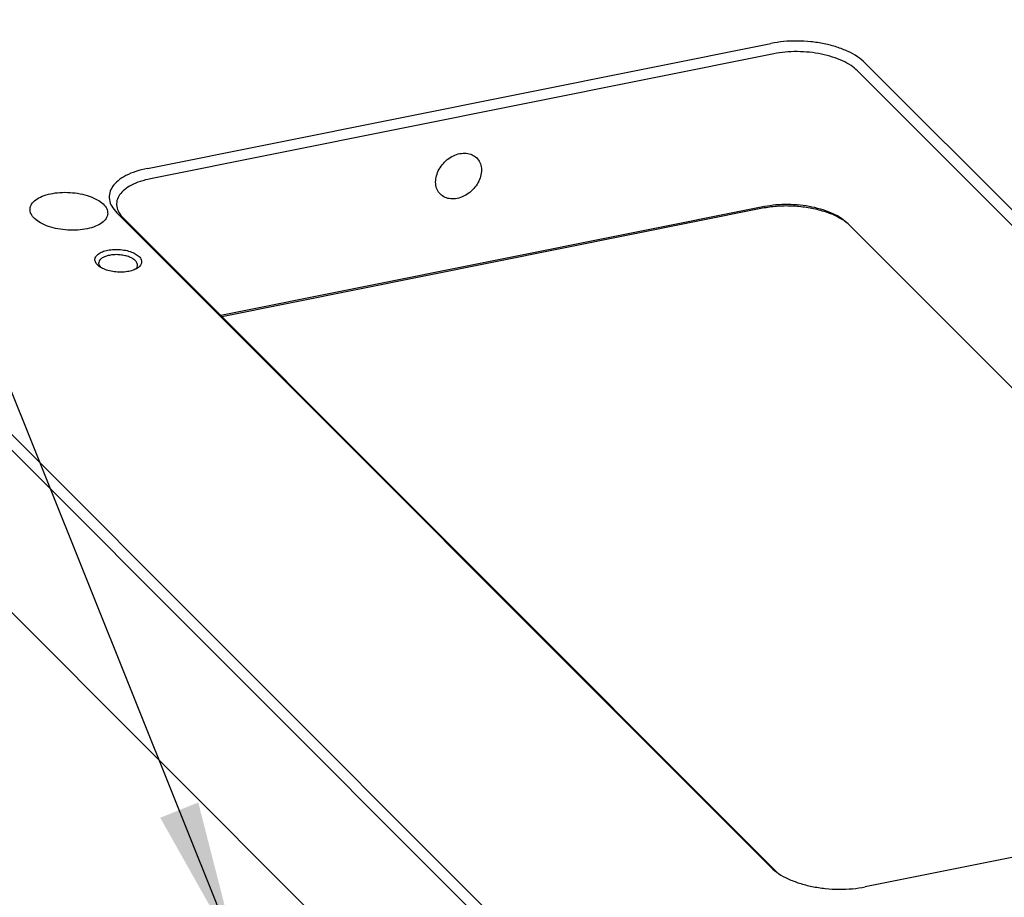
# Model space of a CAD drawing. Header units: inches. Extents: x 155 to 996, y 103 to 697.
# Tile 35 of 81: x 352 to 415, y 445 to 501. Entities that reach past the tile are written whole.
import ezdxf

# ---------------------------------------------------------------- set-up
doc = ezdxf.new("R2010")
doc.units = ezdxf.units.IN
doc.layers.add('1', color=7, linetype='Continuous')
doc.dimstyles.get("Standard").update_dxf_attribs({"dimtxt": 0.18, "dimasz": 0.18, "dimexe": 0.18, "dimexo": 0.0625, "dimgap": 0.09, "dimtad": 0, "dimtih": 1, "dimtoh": 1, "dimdec": 4, "dimzin": 0, "dimdsep": 46, "dimtxsty": 'Standard', "dimcen": 0.09, "dimadec": 0, "dimazin": 0, "dimtfac": 1, "dimtdec": 4, "dimtofl": 0, "dimtmove": 0, "dimatfit": 3, "dimfxl": 1, "dimtolj": 1, "dimtzin": 0, "dimarcsym": 0})

# ---------------------------------------------------------------- blocks, each defined once
blk = doc.blocks.new('E8021-24140', base_point=(199.013, 250.256))
at = {"color": 7, "linetype": 'Continuous'}
for p, q in [((359.743, 491.504), (399.778, 499.534)), ((399.978, 498.871), (359.943, 490.84)), ((447.844, 456.233), (405.822, 498.295)), ((405.35, 497.769), (447.373, 455.707)), ((399.372, 489.049), (364.457, 482.046)), ((399.246, 488.944), (364.523, 481.979)), ((399.802, 446.596), (357.78, 488.658)), ((358.198, 488.311), (400.2, 446.268)), ((404.485, 488.149), (404.674, 488.015)), ((404.745, 487.948), (440.375, 452.283)), ((381.24, 444.16), (340.289, 485.15)), ((356.716, 485.164), (356.705, 485.177)), ((358.974, 485.028), (358.971, 485.025)), ((339.817, 484.624), (380.409, 443.993)), ((339.211, 474.802), (371.73, 442.252)), ((445.881, 453.387), (405.846, 445.357))]:
    blk.add_line(p, q, dxfattribs=at)
for points, knots in [([(405.822, 498.295), (405.668, 498.429), (405.338, 498.715), (404.718, 499.039), (404, 499.315), (403.197, 499.52), (402.344, 499.651), (401.471, 499.699), (400.609, 499.671), (400.051, 499.579), (399.778, 499.534)], [0, 0, 0, 0, 0.610161, 1.307771, 2.082426, 2.91628, 3.786815, 4.668934, 5.536759, 6.365377, 6.365377, 6.365377, 6.365377]), ([(405.35, 497.769), (405.213, 497.888), (404.92, 498.143), (404.369, 498.431), (403.731, 498.676), (403.017, 498.858), (402.259, 498.974), (401.483, 499.017), (400.717, 498.993), (400.221, 498.911), (399.978, 498.871)], [0, 0, 0, 0, 0.542365, 1.162464, 1.851045, 2.592249, 3.366058, 4.150163, 4.921564, 5.658113, 5.658113, 5.658113, 5.658113]), ([(380.891, 492.18), (380.795, 492.257), (380.599, 492.413), (380.212, 492.499), (379.798, 492.471), (379.38, 492.326), (378.991, 492.078), (378.66, 491.747), (378.412, 491.358), (378.267, 490.941), (378.236, 490.526), (378.328, 490.144), (378.54, 489.831), (378.852, 489.62), (379.234, 489.528), (379.649, 489.557), (380.067, 489.702), (380.456, 489.95), (380.787, 490.281), (381.035, 490.67), (381.181, 491.088), (381.209, 491.501), (381.124, 491.889), (380.967, 492.085), (380.891, 492.18)], [0, 0, 0, 0, 0.362803, 0.744185, 1.154935, 1.595421, 2.057325, 2.526964, 2.988869, 3.429355, 3.840104, 4.221487, 4.58429, 4.947093, 5.328475, 5.739224, 6.179711, 6.641615, 7.111254, 7.573158, 8.013645, 8.424394, 8.805776, 9.168579, 9.168579, 9.168579, 9.168579]), ([(359.743, 491.504), (359.494, 491.445), (359.02, 491.335), (358.384, 491.07), (357.871, 490.749), (357.501, 490.371), (357.293, 489.943), (357.276, 489.487), (357.445, 489.035), (357.663, 488.79), (357.78, 488.658)], [0, 0, 0, 0, 0.767278, 1.456009, 2.056777, 2.572237, 3.022991, 3.450634, 3.906584, 4.43042, 4.43042, 4.43042, 4.43042]), ([(359.943, 490.84), (359.721, 490.788), (359.3, 490.69), (358.735, 490.455), (358.279, 490.169), (357.95, 489.834), (357.765, 489.453), (357.75, 489.047), (357.9, 488.646), (358.094, 488.428), (358.198, 488.311)], [0, 0, 0, 0, 0.682025, 1.29423, 1.828246, 2.286433, 2.687103, 3.06723, 3.472519, 3.938151, 3.938151, 3.938151, 3.938151]), ([(357.195, 488.595), (357.182, 488.704), (357.155, 488.944), (356.886, 489.255), (356.502, 489.523), (355.996, 489.74), (355.409, 489.892), (354.775, 489.971), (354.136, 489.971), (353.534, 489.892), (353.007, 489.739), (352.588, 489.52), (352.297, 489.243), (352.171, 488.904), (352.254, 488.552), (352.509, 488.242), (352.898, 487.974), (353.402, 487.757), (353.99, 487.604), (354.624, 487.526), (355.263, 487.526), (355.864, 487.605), (356.393, 487.758), (356.807, 487.977), (357.112, 488.253), (357.169, 488.487), (357.195, 488.595)], [0, 0, 0, 0, 0.324979, 0.709403, 1.179321, 1.731737, 2.346721, 2.995084, 3.643448, 4.258432, 4.810848, 5.280766, 5.66519, 5.990169, 6.315148, 6.699572, 7.16949, 7.721906, 8.33689, 8.985253, 9.633617, 10.248601, 10.801017, 11.270935, 11.655359, 11.980338, 11.980338, 11.980338, 11.980338]), ([(404.485, 488.149), (404.26, 488.277), (403.783, 488.55), (402.962, 488.818), (402.059, 489.01), (401.109, 489.097), (400.162, 489.091), (399.546, 488.992), (399.246, 488.944)], [0, 0, 0, 0, 0.774796, 1.643462, 2.577526, 3.541859, 4.498544, 5.410356, 5.410356, 5.410356, 5.410356]), ([(404.745, 487.948), (404.608, 488.066), (404.314, 488.321), (403.763, 488.609), (403.125, 488.854), (402.412, 489.037), (401.653, 489.153), (400.877, 489.195), (400.111, 489.171), (399.615, 489.089), (399.372, 489.049)], [0, 0, 0, 0, 0.542365, 1.162464, 1.851045, 2.592249, 3.366058, 4.150163, 4.921564, 5.658113, 5.658113, 5.658113, 5.658113]), ([(359.37, 485.479), (359.361, 485.551), (359.339, 485.711), (359.146, 485.911), (358.877, 486.078), (358.526, 486.207), (358.128, 486.287), (357.709, 486.313), (357.303, 486.282), (356.941, 486.197), (356.649, 486.065), (356.443, 485.89), (356.352, 485.665), (356.415, 485.432), (356.597, 485.233), (356.871, 485.065), (357.22, 484.937), (357.619, 484.856), (358.038, 484.83), (358.443, 484.861), (358.807, 484.946), (359.095, 485.079), (359.311, 485.253), (359.352, 485.409), (359.37, 485.479)], [0, 0, 0, 0, 0.21365, 0.472278, 0.792635, 1.168824, 1.582602, 2.009546, 2.423324, 2.799514, 3.11987, 3.378498, 3.592148, 3.805799, 4.064427, 4.384783, 4.760973, 5.17475, 5.601695, 6.015473, 6.391662, 6.712019, 6.970646, 7.184297, 7.184297, 7.184297, 7.184297]), ([(357.226, 485.906), (357.146, 485.884), (356.998, 485.842), (356.809, 485.74), (356.673, 485.617), (356.604, 485.469), (356.615, 485.308), (356.674, 485.223), (356.705, 485.177)], [0, 0, 0, 0, 0.247685, 0.460914, 0.638591, 0.789408, 0.934175, 1.097278, 1.097278, 1.097278, 1.097278]), ([(358.974, 485.028), (359.015, 485.072), (359.092, 485.155), (359.121, 485.328), (359.054, 485.496), (358.911, 485.643), (358.705, 485.769), (358.447, 485.868), (358.151, 485.936), (357.838, 485.967), (357.525, 485.963), (357.324, 485.924), (357.226, 485.906)], [0, 0, 0, 0, 0.177109, 0.333083, 0.498572, 0.697954, 0.939266, 1.218627, 1.525332, 1.844961, 2.161561, 2.459527, 2.459527, 2.459527, 2.459527]), ([(399.802, 446.596), (399.956, 446.462), (400.286, 446.176), (400.906, 445.852), (401.624, 445.576), (402.427, 445.371), (403.28, 445.24), (404.153, 445.192), (405.015, 445.219), (405.573, 445.312), (405.846, 445.357)], [0, 0, 0, 0, 0.610161, 1.307771, 2.082426, 2.91628, 3.786815, 4.668934, 5.536759, 6.365377, 6.365377, 6.365377, 6.365377])]:
    blk.add_open_spline(points, degree=3, knots=knots, dxfattribs=at)
blk = doc.blocks.new('E8021-64140', base_point=(199.013, 250.256))
blk.add_blockref('E8021-24140', (199.013, 250.256))
blk = doc.blocks.new('E8021-96540__50', base_point=(199.013, 250.256))
blk.add_blockref('E8021-64140', (199.013, 250.256))
blk = doc.blocks.new('Gen1', base_point=(572.3, 417.2))
at = {"layer": '1', "color": 3}
blk.add_solid([(360.567, 449.796), (363.01, 450.776), (365.511, 441.005)], dxfattribs=at)
blk.add_blockref('E8021-96540__50', (199.013, 250.256))
at = {"layer": '1', "color": 3, "linetype": 'Continuous', "has_arrowhead": 0}
blk.add_leader([(365.511, 441.005), (326.164, 539.103)], dimstyle='Standard', dxfattribs=at)

msp = doc.modelspace()

# ---------------------------------------------------------------- block references
msp.add_blockref('Gen1', (572.3, 417.2))

doc.saveas('drawing.dxf')
